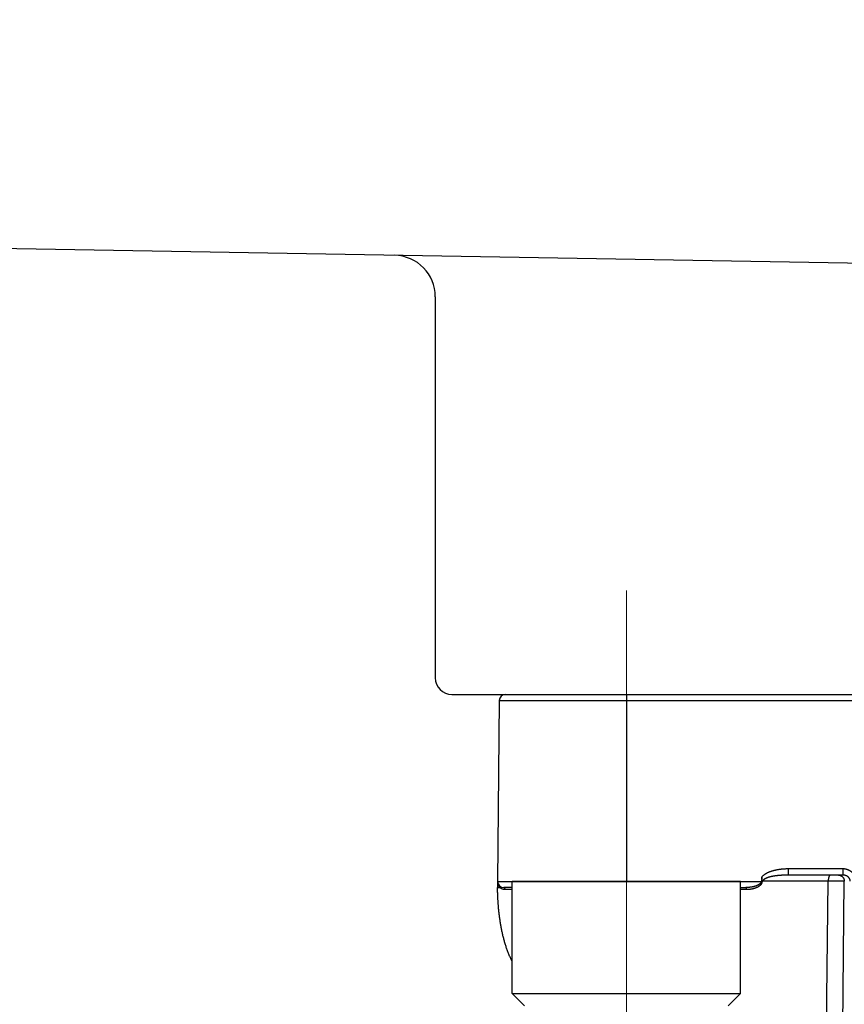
# Model space of a CAD drawing. Header units: millimetres. Extents: x 0 to 1076, y 0 to 742.
# Tile 95 of 125: x 346 to 366, y 399 to 422. Entities that reach past the tile are written whole.
import ezdxf

# ---------------------------------------------------------------- set-up
doc = ezdxf.new("R2010")
doc.units = ezdxf.units.MM
doc.header["$LTSCALE"] = 0.454724
doc.linetypes.add('CENTER', pattern=[50.8, 31.75, -6.35, 6.35, -6.35])
doc.layers.add('NoLayerName_001', color=7, linetype='Continuous')
doc.styles.get("Standard").update_dxf_attribs({"font": 'txt', "bigfont": 'extfont2'})
doc.dimstyles.get("Standard").update_dxf_attribs({"dimtxt": 2.5, "dimasz": 2.5, "dimexe": 1, "dimexo": 1, "dimtad": 1, "dimdec": 3, "dimzin": 0, "dimdsep": 46, "dimtxsty": 'Standard', "dimcen": 2.5, "dimadec": 3, "dimazin": 0, "dimtfac": 0.75, "dimtdec": 3, "dimtmove": 0, "dimatfit": 3, "dimfxl": 1, "dimarcsym": 0})

# ---------------------------------------------------------------- blocks, each defined once
blk = doc.blocks.new('_OPEN30')
at = {"color": 0, "linetype": 'ByBlock', "lineweight": -2}
for p, q in [((-1, 0.267949), (0, 0)), ((0, 0), (-1, -0.267949)), ((0, 0), (-1, 0))]:
    blk.add_line(p, q, dxfattribs=at)
blk = doc.blocks.new('*D139')
at = {"layer": 'Defpoints', "color": 0}
for p in [(292.5, 425), (487.5, 422.9), (292.5, 325)]:
    blk.add_point(p, dxfattribs=at)
at = {"layer": 'NoLayerName_001', "color": 0, "linetype": 'Continuous', "lineweight": 13}
for p, q in [((292.5, 422.5), (292.5, 322.5)), ((487.5, 420.4), (487.5, 322.5)), ((483.75, 325), (296.25, 325))]:
    blk.add_line(p, q, dxfattribs=at)
at = {"layer": 'NoLayerName_001', "color": 0, "lineweight": 13, "xscale": 3.75, "yscale": 3.75, "zscale": 3.75, "rotation": 180}
blk.add_blockref('_OPEN30', (292.5, 325), dxfattribs=at)
at = {"layer": 'NoLayerName_001', "color": 0, "lineweight": 13, "xscale": 3.75, "yscale": 3.75, "zscale": 3.75}
blk.add_blockref('_OPEN30', (487.5, 325), dxfattribs=at)
at = {"layer": 'NoLayerName_001', "color": 0, "lineweight": 13, "insert": (390, 331.967), "char_height": 8.75, "attachment_point": 5}
blk.add_mtext('\\W0.8000;195', dxfattribs=at)

msp = doc.modelspace()

# ---------------------------------------------------------------- linework, layer by layer
at = {"layer": 'NoLayerName_001', "color": 7, "linetype": 'Continuous', "lineweight": 25}
for p, q in [((387, 416.0175), (327.4651, 417.0566)), ((356, 415.5759), (356, 406.4)), ((356.4, 406), (384.6, 406))]:
    msp.add_line(p, q, dxfattribs=at)
at = {"layer": 'NoLayerName_001', "color": 4, "linetype": 'CENTER', "lineweight": 13}
msp.add_line((360.6, 408.5), (360.6, 393.5), dxfattribs=at)
at = {"layer": 'NoLayerName_001', "color": 60, "linetype": 'Continuous', "lineweight": 25}
for p, q in [((360.6006, 406), (360.6006, 401.5)), ((357.538, 405.8513), (357.5001, 401.5)), ((357.538, 405.8513), (383.4621, 405.8513)), ((364.5044, 401.65), (364.5044, 401.7987)), ((365.8144, 401.7987), (364.5044, 401.7987)), ((365.8144, 401.65), (365.8144, 401.7987)), ((357.5001, 401.5), (357.5001, 401.35)), ((357.5001, 401.5), (363.8427, 401.5)), ((363.8569, 401.6011), (363.8542, 401.4751)), ((363.8655, 401.5), (363.8851, 401.5013)), ((365.4583, 401.5026), (363.8851, 401.5013)), ((365.8144, 401.65), (364.5044, 401.65)), ((365.4088, 397.0208), (365.4583, 401.5026)), ((365.7976, 397.0208), (365.8455, 401.5026)), ((357.5507, 401.3491), (357.5628, 401.349)), ((357.8506, 401.35), (357.6501, 401.35)), ((363.3506, 401.35), (363.4717, 401.35)), ((363.4957, 401.3009), (363.3506, 401.3009))]:
    msp.add_line(p, q, dxfattribs=at)
at = {"layer": 'NoLayerName_001', "color": 4, "linetype": 'Continuous', "lineweight": 25}
for p, q in [((357.8506, 398.8), (357.8506, 401.5)), ((363.3506, 401.5), (357.8506, 401.5)), ((363.3506, 398.8), (363.3506, 401.5)), ((357.8506, 398.8), (363.3506, 398.8)), ((358.1506, 398.5), (357.8506, 398.8)), ((363.0506, 398.5), (363.3506, 398.8))]:
    msp.add_line(p, q, dxfattribs=at)
at = {"layer": 'NoLayerName_001', "color": 7, "linetype": 'Continuous', "lineweight": 25}
for centre, radius, start, end in [((355, 415.5759), 1, 0, 89), ((356.4, 406.4), 0.4, 180, 270)]:
    msp.add_arc(centre, radius, start, end, dxfattribs=at)
at = {"layer": 'NoLayerName_001', "color": 60, "linetype": 'Continuous', "lineweight": 25}
for centre, radius, start, end in [((357.688, 405.85), 0.15, 90, 179.5), ((357.6501, 401.5), 0.15, 180, 270), ((357.7196, 401.5), 0.2195, 180.00048, 184.9955), ((357.718, 401.4999), 0.2179, 184.99278, 193.9464), ((357.7139, 401.4989), 0.2138, 193.9563, 200.67898), ((359.0336, 401.3502), 1.5335, 180.0078, 180.16462), ((357.7079, 401.4965), 0.2073, 200.66485, 211.49989), ((357.6876, 401.4848), 0.1845, 227.41925, 231.82214), ((357.6845, 401.4806), 0.1792, 231.77304, 244.88259), ((357.7158, 305.4603), 95.8416, 89.919441, 90.02026)]:
    msp.add_arc(centre, radius, start, end, dxfattribs=at)
for points, knots in [([(364.5044, 401.7987), (364.4978, 401.7987), (364.4845, 401.7986), (364.4647, 401.7983), (364.4448, 401.7977), (364.425, 401.7969), (364.4052, 401.7959), (364.3854, 401.7946), (364.3656, 401.793), (364.3458, 401.7913), (364.326, 401.7892), (364.3063, 401.7869), (364.2866, 401.7843), (364.267, 401.7815), (364.2474, 401.7784), (364.2278, 401.7749), (364.2083, 401.7712), (364.1889, 401.7672), (364.1695, 401.7628), (364.1502, 401.7581), (364.1309, 401.753), (364.1118, 401.7476), (364.0927, 401.7418), (364.0739, 401.7355), (364.0551, 401.7288), (364.0366, 401.7216), (364.0183, 401.714), (364.0002, 401.7058), (363.9823, 401.6971), (363.9648, 401.6878), (363.9476, 401.6779), (363.9308, 401.6672), (363.9144, 401.6558), (363.8987, 401.6436), (363.8837, 401.6304), (363.8695, 401.6164), (363.8612, 401.6061), (363.8569, 401.6011)], [0, 0, 0, 0, 0.01984767, 0.03969932, 0.05955377, 0.07940997, 0.09926703, 0.11912418, 0.13898083, 0.15883653, 0.17869099, 0.19854413, 0.21839626, 0.2382481, 0.25810078, 0.27795586, 0.29781537, 0.31768177, 0.33755802, 0.35744729, 0.37734703, 0.39724944, 0.41714806, 0.43703825, 0.4569173, 0.47678461, 0.49664185, 0.51649311, 0.53634413, 0.55619659, 0.57605542, 0.5959345, 0.61585663, 0.6358119, 0.65574821, 0.67563728, 0.6954853, 0.6954853, 0.6954853, 0.6954853]), ([(366.1307, 401.5005), (366.1305, 401.5059), (366.1304, 401.5166), (366.1289, 401.5326), (366.1266, 401.5485), (366.1234, 401.5643), (366.1193, 401.5799), (366.1143, 401.5953), (366.1085, 401.6103), (366.1018, 401.625), (366.0944, 401.6393), (366.0861, 401.6531), (366.0772, 401.6665), (366.0675, 401.6794), (366.0572, 401.6917), (366.0462, 401.7035), (366.0346, 401.7146), (366.0225, 401.7252), (366.0098, 401.7351), (365.9966, 401.7443), (365.983, 401.7529), (365.969, 401.7607), (365.9546, 401.7679), (365.9398, 401.7744), (365.9248, 401.7801), (365.9095, 401.785), (365.8939, 401.7892), (365.8782, 401.7927), (365.8623, 401.7954), (365.8464, 401.7973), (365.8304, 401.7985), (365.8197, 401.7986), (365.8144, 401.7987)], [0, 0, 0, 0, 0.01600618, 0.03205901, 0.04814994, 0.06426878, 0.08040435, 0.09654518, 0.11268022, 0.12879985, 0.14490388, 0.1609987, 0.17708854, 0.1931755, 0.20925997, 0.22534104, 0.24141687, 0.25748656, 0.27355403, 0.28962301, 0.30569585, 0.32177384, 0.33785747, 0.35394678, 0.37004153, 0.38614008, 0.40223831, 0.41833074, 0.43441093, 0.45047183, 0.46650614, 0.48250664, 0.48250664, 0.48250664, 0.48250664]), ([(363.8655, 401.5), (363.8654, 401.497), (363.8655, 401.4908), (363.8645, 401.4817), (363.8628, 401.4727), (363.8602, 401.4639), (363.857, 401.4553), (363.8532, 401.447), (363.8488, 401.439), (363.8438, 401.4312), (363.8384, 401.4238), (363.8326, 401.4167), (363.8264, 401.4099), (363.82, 401.4034), (363.8132, 401.3972), (363.8062, 401.3913), (363.799, 401.3856), (363.7916, 401.3802), (363.784, 401.3751), (363.7763, 401.3702), (363.7685, 401.3655), (363.7605, 401.361), (363.7524, 401.3567), (363.7442, 401.3527), (363.736, 401.3488), (363.7276, 401.3451), (363.7192, 401.3415), (363.7107, 401.3382), (363.7021, 401.335), (363.6935, 401.332), (363.6848, 401.3291), (363.6761, 401.3264), (363.6673, 401.3239), (363.6585, 401.3215), (363.6496, 401.3192), (363.6407, 401.3171), (363.6318, 401.3151), (363.6229, 401.3132), (363.6139, 401.3115), (363.6049, 401.3099), (363.5989, 401.309), (363.5959, 401.3085)], [0, 0, 0, 0, 0.00914488, 0.01831315, 0.02748906, 0.03665378, 0.04580819, 0.05496194, 0.06411376, 0.07326252, 0.08241975, 0.091592, 0.10077897, 0.10997431, 0.11916633, 0.12834086, 0.13749823, 0.14664553, 0.15578787, 0.16492838, 0.17406843, 0.18320773, 0.19234637, 0.20148547, 0.2106256, 0.21976671, 0.22890814, 0.23804869, 0.24718759, 0.25632544, 0.26546268, 0.27459951, 0.28373585, 0.29287135, 0.30200587, 0.31114014, 0.32027493, 0.32941088, 0.33854853, 0.34768826, 0.35683026, 0.35683026, 0.35683026, 0.35683026]), ([(363.8427, 401.5), (363.8427, 401.4974), (363.8428, 401.4922), (363.8415, 401.4844), (363.8393, 401.4768), (363.8363, 401.4696), (363.8325, 401.4627), (363.8281, 401.4563), (363.8232, 401.4502), (363.8179, 401.4445), (363.8122, 401.4391), (363.8063, 401.434), (363.8002, 401.4292), (363.7938, 401.4246), (363.7873, 401.4204), (363.7807, 401.4163), (363.774, 401.4124), (363.7671, 401.4087), (363.7601, 401.4052), (363.7531, 401.4019), (363.746, 401.3987), (363.7388, 401.3957), (363.7316, 401.3928), (363.7243, 401.39), (363.7169, 401.3874), (363.7096, 401.3848), (363.7022, 401.3824), (363.6947, 401.3801), (363.6873, 401.378), (363.6798, 401.3759), (363.6722, 401.3739), (363.6647, 401.372), (363.6571, 401.3702), (363.6495, 401.3685), (363.6419, 401.3668), (363.6343, 401.3653), (363.6266, 401.3638), (363.619, 401.3624), (363.6113, 401.3611), (363.6036, 401.3599), (363.5985, 401.3592), (363.5959, 401.3588)], [0, 0, 0, 0, 0.00780104, 0.01565252, 0.02352968, 0.03138246, 0.03919686, 0.04700586, 0.05481719, 0.06261802, 0.07041139, 0.07820434, 0.08599581, 0.09378388, 0.10157184, 0.10936045, 0.11714823, 0.12493624, 0.13272616, 0.14051862, 0.1483133, 0.15610894, 0.16390351, 0.1716949, 0.17948359, 0.18727061, 0.19505674, 0.2028425, 0.21062816, 0.21841381, 0.2261994, 0.23398508, 0.24177091, 0.24955689, 0.25734289, 0.26512869, 0.27291401, 0.28069876, 0.28848326, 0.29626782, 0.30405271, 0.30405271, 0.30405271, 0.30405271]), ([(363.8542, 401.4751), (363.8541, 401.4755), (363.8539, 401.4764), (363.8535, 401.4778), (363.8531, 401.4791), (363.8527, 401.4804), (363.8523, 401.4817), (363.8518, 401.483), (363.8514, 401.4843), (363.8508, 401.4856), (363.8503, 401.4869), (363.8497, 401.4881), (363.8491, 401.4894), (363.8485, 401.4906), (363.8478, 401.4918), (363.8471, 401.493), (363.8464, 401.4942), (363.8457, 401.4953), (363.845, 401.4965), (363.844, 401.4981), (363.8432, 401.4992), (363.8427, 401.5)], [0, 0, 0, 0, 0.001380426, 0.002762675, 0.004145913, 0.005529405, 0.006912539, 0.008294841, 0.009675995, 0.01105586, 0.012434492, 0.013812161, 0.015189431, 0.016567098, 0.017945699, 0.019325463, 0.020706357, 0.022088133, 0.023470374, 0.024852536, 0.027614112, 0.027614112, 0.027614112, 0.027614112]), ([(363.8646, 401.5), (363.8643, 401.4997), (363.8639, 401.4992), (363.8633, 401.4983), (363.8627, 401.4974), (363.8623, 401.4964), (363.8618, 401.4954), (363.8614, 401.4943), (363.8611, 401.4933), (363.8607, 401.4923), (363.8603, 401.4913), (363.8597, 401.4896), (363.8591, 401.4879), (363.8585, 401.4862), (363.8582, 401.4852), (363.8578, 401.4842), (363.8574, 401.4831), (363.857, 401.4821), (363.8567, 401.4811), (363.8563, 401.4801), (363.8559, 401.4791), (363.8555, 401.4781), (363.8551, 401.4771), (363.8547, 401.4761), (363.8544, 401.4754), (363.8542, 401.4751)], [0, 0, 0, 0, 0.00107685, 0.002154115, 0.003238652, 0.00433188, 0.005431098, 0.006530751, 0.00762449, 0.008711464, 0.009793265, 0.01087146, 0.014099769, 0.01517788, 0.016257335, 0.017337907, 0.018419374, 0.019501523, 0.020584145, 0.021667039, 0.022750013, 0.023832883, 0.024915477, 0.025997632, 0.027079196, 0.027079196, 0.027079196, 0.027079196]), ([(363.8604, 401.5601), (363.8603, 401.5607), (363.86, 401.5617), (363.8597, 401.5634), (363.8595, 401.565), (363.8592, 401.5666), (363.8589, 401.5683), (363.8587, 401.5699), (363.8585, 401.5715), (363.8583, 401.5732), (363.8581, 401.5748), (363.8579, 401.5765), (363.8577, 401.5781), (363.8576, 401.5798), (363.8574, 401.5814), (363.8573, 401.5831), (363.8572, 401.5847), (363.8571, 401.5864), (363.857, 401.588), (363.857, 401.5897), (363.8569, 401.5913), (363.8569, 401.593), (363.8569, 401.5946), (363.8569, 401.5963), (363.8569, 401.5979), (363.8569, 401.5996), (363.8569, 401.6007), (363.8569, 401.6012)], [0, 0, 0, 0, 0.001652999, 0.00330596, 0.004958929, 0.006611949, 0.008265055, 0.009918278, 0.011571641, 0.013225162, 0.014878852, 0.016532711, 0.018186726, 0.019840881, 0.021495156, 0.023149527, 0.024803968, 0.026458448, 0.028112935, 0.029767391, 0.031421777, 0.03307605, 0.034730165, 0.036384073, 0.038037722, 0.039691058, 0.041344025, 0.041344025, 0.041344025, 0.041344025]), ([(363.8844, 401.5), (363.8847, 401.5005), (363.8853, 401.5014), (363.8856, 401.5032), (363.885, 401.5048), (363.884, 401.5061), (363.8829, 401.5074), (363.8818, 401.5086), (363.8809, 401.5099), (363.88, 401.5114), (363.8788, 401.5132), (363.8776, 401.5151), (363.8765, 401.5169), (363.8756, 401.5184), (363.8748, 401.5198), (363.874, 401.5213), (363.8733, 401.5227), (363.8725, 401.5242), (363.8718, 401.5257), (363.8711, 401.5272), (363.8704, 401.5287), (363.8697, 401.5302), (363.869, 401.5317), (363.8684, 401.5332), (363.8678, 401.5348), (363.8672, 401.5363), (363.8666, 401.5378), (363.866, 401.5394), (363.8655, 401.541), (363.865, 401.5425), (363.8644, 401.5441), (363.864, 401.5457), (363.8635, 401.5473), (363.863, 401.5489), (363.8626, 401.5505), (363.8622, 401.5521), (363.8618, 401.5537), (363.8614, 401.5553), (363.861, 401.5569), (363.8607, 401.5585), (363.8605, 401.5596), (363.8604, 401.5601)], [0, 0, 0, 0, 0.001694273, 0.003372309, 0.005009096, 0.006705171, 0.008374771, 0.010012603, 0.011657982, 0.013318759, 0.014976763, 0.018280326, 0.01992987, 0.02158081, 0.023233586, 0.024887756, 0.026542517, 0.02819702, 0.029851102, 0.031504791, 0.033158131, 0.034811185, 0.036464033, 0.038116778, 0.039769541, 0.041422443, 0.043075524, 0.044728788, 0.046382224, 0.048035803, 0.049689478, 0.05134319, 0.052996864, 0.054650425, 0.056303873, 0.057957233, 0.059610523, 0.061263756, 0.062916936, 0.064570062, 0.06622313, 0.06622313, 0.06622313, 0.06622313]), ([(364.0412, 401.6016), (364.0373, 401.6006), (364.0297, 401.5985), (364.0182, 401.595), (364.0068, 401.5914), (363.9954, 401.5875), (363.9842, 401.5834), (363.973, 401.5791), (363.962, 401.5744), (363.9512, 401.5693), (363.9405, 401.5638), (363.9302, 401.5577), (363.9202, 401.5512), (363.9106, 401.5439), (363.9018, 401.5354), (363.8943, 401.5256), (363.8882, 401.5147), (363.8876, 401.5065), (363.8869, 401.5026)], [0, 0, 0, 0, 0.0119724, 0.02394432, 0.03591687, 0.04788935, 0.05986136, 0.07183431, 0.08380823, 0.09578299, 0.10776647, 0.11976164, 0.13170159, 0.14361469, 0.15584792, 0.16834797, 0.18059862, 0.19251315, 0.19251315, 0.19251315, 0.19251315]), ([(364.5044, 401.65), (364.5004, 401.65), (364.4924, 401.65), (364.4805, 401.6499), (364.4685, 401.6498), (364.4565, 401.6496), (364.4445, 401.6494), (364.4326, 401.6491), (364.4206, 401.6488), (364.4086, 401.6484), (364.3967, 401.648), (364.3847, 401.6475), (364.3728, 401.6469), (364.3608, 401.6463), (364.3488, 401.6457), (364.3369, 401.6449), (364.3249, 401.6442), (364.313, 401.6433), (364.3011, 401.6424), (364.2891, 401.6415), (364.2772, 401.6404), (364.2653, 401.6393), (364.2534, 401.6382), (364.2414, 401.6369), (364.2295, 401.6356), (364.2177, 401.6342), (364.2058, 401.6327), (364.1939, 401.6312), (364.182, 401.6295), (364.1702, 401.6278), (364.1584, 401.626), (364.1465, 401.6241), (364.1347, 401.6221), (364.123, 401.62), (364.1112, 401.6177), (364.0995, 401.6154), (364.0877, 401.6129), (364.076, 401.6103), (364.0644, 401.6076), (364.0528, 401.6047), (364.0451, 401.6027), (364.0412, 401.6016)], [0, 0, 0, 0, 0.01196989, 0.02394003, 0.0359104, 0.04788101, 0.05985183, 0.07182289, 0.08379419, 0.09576576, 0.10773764, 0.11970986, 0.13168247, 0.14365554, 0.15562913, 0.16760332, 0.17957807, 0.19155314, 0.20352827, 0.21550327, 0.22747796, 0.23945219, 0.25142589, 0.26339898, 0.27537145, 0.28734333, 0.29931468, 0.31128562, 0.32325631, 0.33522693, 0.34719758, 0.35916826, 0.37113908, 0.38311032, 0.39508237, 0.40705577, 0.41903109, 0.4310076, 0.44298391, 0.45495911, 0.46693281, 0.46693281, 0.46693281, 0.46693281]), ([(365.51, 401.65), (365.5085, 401.6498), (365.5053, 401.6496), (365.5009, 401.6477), (365.4968, 401.645), (365.4931, 401.6418), (365.4898, 401.6382), (365.4868, 401.6344), (365.4843, 401.6304), (365.482, 401.6263), (365.4799, 401.6221), (365.478, 401.6179), (365.4762, 401.6135), (365.4745, 401.6091), (365.4729, 401.6047), (365.4714, 401.6002), (365.4701, 401.5957), (365.4688, 401.5912), (365.4676, 401.5866), (365.4666, 401.582), (365.4656, 401.5774), (365.4647, 401.5728), (365.4638, 401.5682), (365.4631, 401.5635), (365.4624, 401.5589), (365.4617, 401.5542), (365.4611, 401.5495), (365.4606, 401.5449), (365.4601, 401.5402), (365.4597, 401.5355), (365.4593, 401.5308), (365.459, 401.5261), (365.4587, 401.5214), (365.4585, 401.5167), (365.4584, 401.512), (365.4583, 401.5073), (365.4582, 401.5042), (365.4582, 401.5026)], [0, 0, 0, 0, 0.00466001, 0.00940037, 0.014286, 0.01925761, 0.02418017, 0.02895501, 0.03363922, 0.03829531, 0.04296646, 0.04766106, 0.05237195, 0.05709057, 0.06180748, 0.06651888, 0.07122662, 0.07593239, 0.08063747, 0.08534277, 0.09004882, 0.09475584, 0.09946372, 0.10417209, 0.10888027, 0.11358764, 0.11829418, 0.12299997, 0.12770512, 0.13240967, 0.13711367, 0.14181714, 0.14652007, 0.15122246, 0.15592426, 0.16062541, 0.16532584, 0.16532584, 0.16532584, 0.16532584]), ([(365.8454, 401.5026), (365.839, 401.5027), (365.8261, 401.5029), (365.8067, 401.5032), (365.7873, 401.5034), (365.7615, 401.5036), (365.7293, 401.5037), (365.6905, 401.5038), (365.6518, 401.5038), (365.6131, 401.5037), (365.5679, 401.5035), (365.5163, 401.5032), (365.4776, 401.5028), (365.4582, 401.5026)], [0, 0, 0, 0, 0.01936004, 0.03872009, 0.05808022, 0.07744045, 0.11616123, 0.15488219, 0.19360291, 0.23232336, 0.27104365, 0.32912393, 0.38720415, 0.38720415, 0.38720415, 0.38720415]), ([(365.7036, 401.65), (365.7061, 401.6499), (365.7111, 401.6499), (365.7187, 401.6492), (365.7261, 401.6481), (365.7336, 401.6467), (365.7409, 401.6448), (365.7481, 401.6425), (365.7552, 401.6398), (365.7621, 401.6367), (365.7688, 401.6333), (365.7754, 401.6295), (365.7817, 401.6253), (365.7878, 401.6208), (365.7936, 401.616), (365.7992, 401.6109), (365.8045, 401.6055), (365.8095, 401.5999), (365.8142, 401.594), (365.8186, 401.5879), (365.8227, 401.5815), (365.8265, 401.575), (365.83, 401.5683), (365.8331, 401.5614), (365.8359, 401.5543), (365.8383, 401.5472), (365.8404, 401.5399), (365.8421, 401.5325), (365.8435, 401.5251), (365.8445, 401.5176), (365.8452, 401.5101), (365.8453, 401.5051), (365.8454, 401.5026)], [0, 0, 0, 0, 0.00751718, 0.01505502, 0.02260963, 0.03017639, 0.03775028, 0.04532618, 0.05289919, 0.06046532, 0.06802541, 0.07558209, 0.08313696, 0.09069071, 0.09824338, 0.10579445, 0.11334309, 0.12088956, 0.12843588, 0.13598358, 0.14353362, 0.15108645, 0.15864224, 0.16620094, 0.17376239, 0.18132555, 0.18888837, 0.19644818, 0.20400191, 0.21154623, 0.21907771, 0.22659299, 0.22659299, 0.22659299, 0.22659299]), ([(365.9889, 401.5026), (365.9888, 401.5054), (365.9887, 401.511), (365.9876, 401.5194), (365.9861, 401.5277), (365.9841, 401.5359), (365.9815, 401.544), (365.9785, 401.5519), (365.9749, 401.5596), (365.9709, 401.5671), (365.9665, 401.5743), (365.9616, 401.5812), (365.9564, 401.5878), (365.9508, 401.5941), (365.9448, 401.6001), (365.9386, 401.6058), (365.9321, 401.6111), (365.9253, 401.6162), (365.9183, 401.6208), (365.9111, 401.6251), (365.9037, 401.6291), (365.8961, 401.6328), (365.8883, 401.6361), (365.8804, 401.639), (365.8724, 401.6416), (365.8643, 401.6438), (365.8561, 401.6457), (365.8478, 401.6473), (365.8395, 401.6485), (365.8312, 401.6494), (365.8228, 401.6499), (365.8172, 401.6499), (365.8144, 401.65)], [0, 0, 0, 0, 0.00838967, 0.01681066, 0.0252591, 0.03372868, 0.0422112, 0.05069726, 0.05917682, 0.06764005, 0.07608566, 0.08452178, 0.0929544, 0.10138674, 0.10981958, 0.1182515, 0.12667918, 0.13509887, 0.14351282, 0.15192489, 0.16033767, 0.16875263, 0.1771702, 0.18558991, 0.19401054, 0.2024309, 0.21085006, 0.21926653, 0.22767831, 0.23608297, 0.24447778, 0.25285978, 0.25285978, 0.25285978, 0.25285978]), ([(357.5001, 401.35), (357.5005, 401.35), (357.5013, 401.3499), (357.5024, 401.3499), (357.5034, 401.3497), (357.5045, 401.3496), (357.5056, 401.3496), (357.5068, 401.3496), (357.5079, 401.3496), (357.5091, 401.3496), (357.5106, 401.3496), (357.5121, 401.3495), (357.5135, 401.3495), (357.5147, 401.3495), (357.5158, 401.3495), (357.5222, 401.3494), (357.5308, 401.3493), (357.542, 401.3492), (357.5477, 401.3491), (357.5507, 401.3491)], [0, 0, 0, 0, 0.00121097, 0.002373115, 0.003358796, 0.004418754, 0.005557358, 0.006731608, 0.007897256, 0.009037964, 0.010160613, 0.012381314, 0.013493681, 0.014612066, 0.015735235, 0.016861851, 0.033739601, 0.041612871, 0.050612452, 0.050612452, 0.050612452, 0.050612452]), ([(357.5487, 400.6334), (357.5467, 400.6482), (357.5428, 400.6779), (357.5374, 400.7225), (357.5323, 400.7671), (357.5276, 400.8118), (357.5233, 400.8565), (357.5194, 400.9013), (357.5158, 400.9461), (357.5125, 400.9909), (357.5097, 401.0357), (357.5072, 401.0806), (357.505, 401.1254), (357.5032, 401.1703), (357.5018, 401.2152), (357.5008, 401.2602), (357.5002, 401.3051), (357.5001, 401.335), (357.5001, 401.35)], [0, 0, 0, 0, 0.04492756, 0.08985459, 0.13478057, 0.1797057, 0.22463044, 0.26955519, 0.3144803, 0.35940604, 0.40433266, 0.4492603, 0.49418835, 0.53911586, 0.58404209, 0.62896648, 0.67388874, 0.71880877, 0.71880877, 0.71880877, 0.71880877]), ([(357.5628, 401.349), (357.5622, 401.3496), (357.561, 401.3507), (357.5592, 401.3525), (357.5574, 401.3543), (357.5557, 401.3561), (357.554, 401.358), (357.5523, 401.3599), (357.5506, 401.3618), (357.5489, 401.3637), (357.5473, 401.3656), (357.5457, 401.3676), (357.5441, 401.3696), (357.5426, 401.3716), (357.5411, 401.3736), (357.5396, 401.3756), (357.5381, 401.3777), (357.5367, 401.3798), (357.5352, 401.3819), (357.5339, 401.384), (357.5325, 401.3861), (357.5316, 401.3875), (357.5312, 401.3882)], [0, 0, 0, 0, 0.002525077, 0.005050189, 0.007575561, 0.010101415, 0.012627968, 0.015155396, 0.017683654, 0.020212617, 0.022742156, 0.025272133, 0.027802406, 0.030332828, 0.032863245, 0.035393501, 0.037923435, 0.040452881, 0.042981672, 0.045509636, 0.048036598, 0.050562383, 0.050562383, 0.050562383, 0.050562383]), ([(357.5628, 401.349), (357.5629, 401.3497), (357.5632, 401.351), (357.5635, 401.353), (357.5637, 401.3551), (357.5638, 401.3571), (357.5638, 401.3592), (357.5637, 401.3612), (357.5636, 401.3633), (357.5633, 401.3653), (357.5629, 401.3673), (357.5625, 401.3693), (357.5619, 401.3713), (357.5612, 401.3733), (357.5603, 401.3752), (357.5594, 401.377), (357.5584, 401.3788), (357.5573, 401.3805), (357.5561, 401.3822), (357.5548, 401.3838), (357.5534, 401.3853), (357.5523, 401.3862), (357.5518, 401.3866)], [0, 0, 0, 0, 0.002035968, 0.004079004, 0.006127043, 0.008178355, 0.010231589, 0.012285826, 0.014340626, 0.016396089, 0.018452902, 0.020512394, 0.022576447, 0.024644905, 0.026715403, 0.02878555, 0.030853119, 0.032916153, 0.034973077, 0.037022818, 0.039064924, 0.041099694, 0.041099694, 0.041099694, 0.041099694]), ([(357.6819, 401.3018), (357.6807, 401.3019), (357.6781, 401.3019), (357.6744, 401.302), (357.6706, 401.3022), (357.6668, 401.3025), (357.663, 401.3029), (357.6593, 401.3034), (357.6555, 401.3039), (357.6518, 401.3045), (357.648, 401.3052), (357.6443, 401.306), (357.6406, 401.3069), (357.6369, 401.3079), (357.6333, 401.3089), (357.6296, 401.31), (357.626, 401.3112), (357.6224, 401.3125), (357.6189, 401.3138), (357.6154, 401.3153), (357.6119, 401.3167), (357.6096, 401.3178), (357.6084, 401.3183)], [0, 0, 0, 0, 0.003782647, 0.007565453, 0.011349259, 0.015134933, 0.018923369, 0.022715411, 0.02651106, 0.030309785, 0.034111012, 0.037914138, 0.041718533, 0.045523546, 0.04932851, 0.053132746, 0.056935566, 0.06073628, 0.064534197, 0.068328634, 0.072118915, 0.075904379, 0.075904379, 0.075904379, 0.075904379]), ([(357.6819, 401.3018), (357.6819, 401.3025), (357.6819, 401.3039), (357.6817, 401.306), (357.6815, 401.3081), (357.6813, 401.3102), (357.681, 401.3123), (357.6806, 401.3144), (357.6802, 401.3164), (357.6797, 401.3185), (357.6791, 401.3205), (357.6785, 401.3225), (357.6779, 401.3245), (357.6771, 401.3265), (357.6763, 401.3284), (357.6754, 401.3303), (357.6745, 401.3322), (357.6734, 401.334), (357.6723, 401.3358), (357.6711, 401.3376), (357.6699, 401.3392), (357.6685, 401.3409), (357.667, 401.3424), (357.6655, 401.3438), (357.6638, 401.3451), (357.6621, 401.3463), (357.6602, 401.3474), (357.6583, 401.3483), (357.6563, 401.349), (357.6543, 401.3496), (357.6522, 401.3499), (357.6508, 401.35), (357.6501, 401.35)], [0, 0, 0, 0, 0.002095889, 0.004193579, 0.006292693, 0.008392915, 0.010493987, 0.012595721, 0.014698, 0.016800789, 0.018904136, 0.021007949, 0.023111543, 0.025214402, 0.027316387, 0.029417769, 0.031519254, 0.03362202, 0.035727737, 0.037837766, 0.039949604, 0.042060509, 0.044169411, 0.04627716, 0.048386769, 0.050503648, 0.052632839, 0.054767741, 0.056899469, 0.059021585, 0.061130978, 0.063228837, 0.063228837, 0.063228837, 0.063228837]), ([(363.5959, 401.3588), (363.5933, 401.3584), (363.5882, 401.3577), (363.5805, 401.3567), (363.5727, 401.3557), (363.565, 401.3549), (363.5572, 401.3541), (363.5495, 401.3534), (363.5417, 401.3527), (363.534, 401.3522), (363.5262, 401.3516), (363.5184, 401.3512), (363.5106, 401.3508), (363.5028, 401.3505), (363.4951, 401.3503), (363.4873, 401.3501), (363.4795, 401.35), (363.4743, 401.35), (363.4717, 401.35)], [0, 0, 0, 0, 0.00778546, 0.01557166, 0.02335874, 0.03114669, 0.03893537, 0.04672463, 0.05451431, 0.06230424, 0.07009424, 0.07788411, 0.08567365, 0.09346266, 0.10125091, 0.10903816, 0.11682419, 0.12460875, 0.12460875, 0.12460875, 0.12460875]), ([(363.4957, 401.3009), (363.4957, 401.3016), (363.4957, 401.3032), (363.4955, 401.3055), (363.4954, 401.3078), (363.4952, 401.3101), (363.4949, 401.3125), (363.4946, 401.3148), (363.4942, 401.317), (363.4938, 401.3193), (363.4934, 401.3215), (363.4929, 401.3237), (363.4923, 401.3259), (363.4916, 401.3281), (363.4909, 401.3303), (363.49, 401.3325), (363.489, 401.3347), (363.4879, 401.3369), (363.4866, 401.3391), (363.4852, 401.3412), (363.4836, 401.3432), (363.482, 401.3451), (363.4801, 401.3467), (363.4782, 401.3481), (363.4762, 401.3492), (363.474, 401.3499), (363.4724, 401.3499), (363.4717, 401.35)], [0, 0, 0, 0, 0.002317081, 0.004640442, 0.006967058, 0.009293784, 0.011617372, 0.013934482, 0.016241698, 0.018535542, 0.020813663, 0.023082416, 0.025352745, 0.027636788, 0.029947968, 0.03230103, 0.034712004, 0.037196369, 0.039739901, 0.042304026, 0.044853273, 0.047357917, 0.049796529, 0.05215961, 0.054454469, 0.056710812, 0.05898507, 0.05898507, 0.05898507, 0.05898507]), ([(363.5959, 401.3085), (363.5929, 401.308), (363.5868, 401.3071), (363.5778, 401.3059), (363.5687, 401.3049), (363.5596, 401.3039), (363.5505, 401.3031), (363.5414, 401.3024), (363.5322, 401.3018), (363.5231, 401.3014), (363.514, 401.3011), (363.5048, 401.3009), (363.4987, 401.3009), (363.4957, 401.3009)], [0, 0, 0, 0, 0.00914394, 0.01828939, 0.0274359, 0.03658297, 0.04573008, 0.05487668, 0.06402218, 0.07316598, 0.08230744, 0.09144593, 0.10058076, 0.10058076, 0.10058076, 0.10058076]), ([(357.8506, 399.5744), (357.8463, 399.5827), (357.835, 399.6042), (357.8177, 399.6395), (357.7987, 399.6803), (357.7807, 399.7214), (357.7635, 399.763), (357.7471, 399.8048), (357.7314, 399.847), (357.7165, 399.8893), (357.7023, 399.932), (357.6887, 399.9748), (357.6757, 400.0179), (357.6634, 400.0611), (357.6516, 400.1045), (357.6404, 400.148), (357.6297, 400.1916), (357.6195, 400.2354), (357.6099, 400.2793), (357.6007, 400.3232), (357.592, 400.3673), (357.5837, 400.4115), (357.5758, 400.4557), (357.5684, 400.5), (357.5614, 400.5444), (357.5548, 400.5888), (357.5507, 400.6185), (357.5487, 400.6334)], [0, 0, 0, 0, 0.0279551, 0.0729123, 0.117869, 0.1628255, 0.207777, 0.252721, 0.2976619, 0.3426035, 0.3875475, 0.432494, 0.4774411, 0.5223857, 0.5673243, 0.6122587, 0.657191, 0.7021226, 0.7470543, 0.7919863, 0.8369181, 0.8818485, 0.9267773, 0.9717051, 1.0166327, 1.0615603, 1.106488, 1.106488, 1.106488, 1.106488])]:
    msp.add_open_spline(points, degree=3, knots=knots, dxfattribs=at)

# ---------------------------------------------------------------- dimensions: what is measured, and where the dimension line sits
at = {"layer": 'NoLayerName_001', "color": 3, "linetype": 'Continuous', "lineweight": 13}
dim = msp.add_linear_dim(base=(292.5, 325), p1=(487.5, 422.9), p2=(292.5, 425), angle=180, text='\\W0.8000;<>', dimstyle='Standard', override={"dimtxt": 8.75, "dimasz": 3.75, "dimexe": 2.5, "dimexo": 2.5, "dimgap": 2.5, "dimzin": 8, "dimblk": 'OPEN30', "dimclrd": 0, "dimclre": 0, "dimclrt": 0, "dimtp": 0, "dimtm": 0, "dimlwd": 13, "dimlwe": 13}, dxfattribs=at)
dim.commit()
dim.dimension.update_dxf_attribs({"geometry": '*D139', "text_midpoint": (390, 325), "dimtype": 160})

doc.saveas('drawing.dxf')
